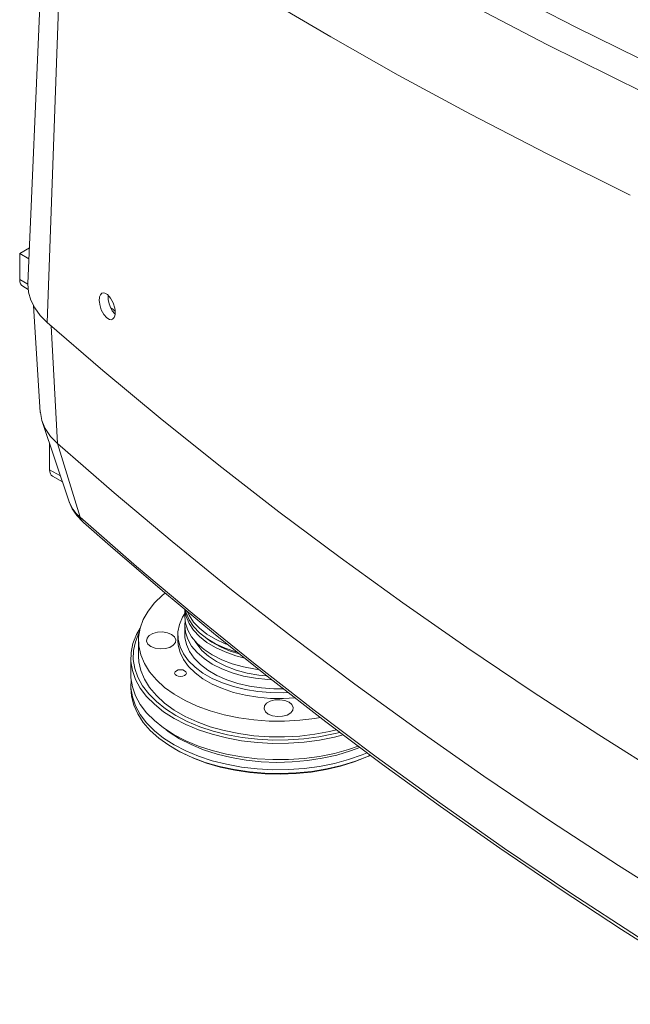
# Model space of a CAD drawing. Extents: x 13 to 426, y 6 to 274.
# Tile 23 of 40: x 67 to 93, y 149 to 191. Entities that reach past the tile are written whole.
import ezdxf

# ---------------------------------------------------------------- set-up
doc = ezdxf.new("R2010")
doc.units = 0
doc.header["$MEASUREMENT"] = 0

msp = doc.modelspace()

# ---------------------------------------------------------------- linework, layer by layer
at = {"color": 7, "linetype": 'Continuous', "lineweight": 15}
for p, q in [((67.707, 199.052), (66.895, 180.066)), ((68.402, 197.802), (67.717, 178.401)), ((66.96, 181.586), (66.545, 181.347)), ((66.94, 181.119), (66.545, 181.347)), ((66.545, 181.347), (66.545, 180.232)), ((66.545, 180.232), (66.894, 180.031)), ((66.677, 179.942), (66.903, 179.811)), ((67.132, 179.11), (67.423, 174.577)), ((70.459, 179.01), (70.61, 178.881)), ((68.157, 173.238), (67.881, 178.257)), ((67.503, 174.175), (68.632, 170.795)), ((67.818, 173.232), (67.818, 172.12)), ((69.122, 170.093), (68.157, 173.238)), ((68.278, 171.855), (67.818, 172.12)), ((67.942, 171.846), (68.362, 171.603)), ((73.578, 166.165), (73.578, 165.855)), ((73.578, 165.465), (73.578, 165.087)), ((73.283, 165.087), (73.283, 164.842)), ((71.607, 164.842), (71.607, 164.17)), ((71.277, 164.087), (71.277, 163.395)), ((71.277, 162.963), (71.277, 162.802)), ((73.121, 160.231), (73.193, 160.189))]:
    msp.add_line(p, q, dxfattribs=at)
at = {"color": 7, "linetype": 'Continuous', "lineweight": 15, "flags": 128}
for points in [[(93.135, 188.208), (88.995, 190.258), (85.432, 192.121), (81.962, 194.03), (78.587, 195.985), (75.308, 197.983), (72.128, 200.026), (69.048, 202.11)], [(92.556, 183.833), (89.038, 185.572), (85.745, 187.279), (82.667, 188.948), (79.797, 190.575), (77.126, 192.153), (74.689, 193.652), (72.427, 195.096), (70.333, 196.48), (68.402, 197.802)], [(80.23, 196.435), (83.488, 194.573), (86.833, 192.754), (90.27, 190.974), (93.792, 189.237)], [(66.677, 179.942), (66.621, 179.988), (66.579, 180.054), (66.554, 180.136), (66.545, 180.232)], [(66.895, 180.066), (66.894, 180.044), (66.92, 179.697), (67.017, 179.355), (67.183, 179.022), (67.418, 178.702), (67.717, 178.401)], [(70.29, 179.588), (70.177, 179.655), (70.112, 179.665), (70.047, 179.645), (69.983, 179.578), (69.951, 179.496), (69.939, 179.425), (69.936, 179.379), (69.936, 179.379), (69.936, 179.379), (69.936, 179.379), (69.936, 179.379), (69.936, 179.379), (69.936, 179.379), (69.936, 179.379), (69.936, 179.378), (69.936, 179.378), (69.936, 179.377), (69.936, 179.376), (69.936, 179.373), (69.935, 179.366), (69.935, 179.354), (69.936, 179.329), (69.939, 179.276), (69.954, 179.167), (70.022, 178.943), (70.128, 178.743), (70.255, 178.595)], [(70.255, 178.595), (70.369, 178.528), (70.434, 178.519), (70.5, 178.538), (70.563, 178.606), (70.595, 178.688), (70.608, 178.759), (70.611, 178.806), (70.611, 178.806), (70.611, 178.806), (70.611, 178.806), (70.611, 178.806), (70.611, 178.806), (70.611, 178.806), (70.611, 178.806), (70.611, 178.806), (70.611, 178.806), (70.611, 178.807), (70.611, 178.809), (70.611, 178.812), (70.611, 178.818), (70.611, 178.83), (70.611, 178.856), (70.608, 178.908), (70.592, 179.017), (70.524, 179.24), (70.418, 179.441), (70.29, 179.588)], [(70.432, 179.007), (70.359, 179.195), (70.319, 179.386), (70.317, 179.559), (70.319, 179.57)], [(70.607, 178.756), (70.598, 178.764), (70.49, 178.901), (70.432, 179.007)], [(67.717, 178.401), (70.092, 176.347), (72.528, 174.317), (75.024, 172.311), (77.579, 170.329), (80.192, 168.374), (82.862, 166.444), (85.59, 164.542), (88.373, 162.666), (91.212, 160.818), (94.105, 158.999), (97.052, 157.208), (100.051, 155.447)], [(67.423, 174.577), (67.424, 174.564), (67.49, 174.214), (67.636, 173.872), (67.86, 173.545), (68.157, 173.238)], [(68.157, 173.238), (70.565, 171.135), (73.037, 169.056), (75.572, 167.003), (78.169, 164.975), (80.826, 162.974), (83.544, 161), (86.322, 159.054), (89.158, 157.137), (92.051, 155.248), (95.002, 153.389), (98.008, 151.56), (101.069, 149.761)], [(67.818, 172.12), (67.826, 172.029), (67.85, 171.951), (67.889, 171.889), (67.942, 171.846), (67.942, 171.846)], [(68.632, 170.795), (68.705, 170.62), (68.814, 170.437), (68.953, 170.261), (69.122, 170.093)], [(68.636, 170.792), (68.647, 170.753), (68.786, 170.451), (68.979, 170.168), (69.228, 169.901), (69.261, 169.872)], [(69.122, 170.093), (71.52, 168), (73.98, 165.93), (76.503, 163.886), (79.088, 161.868), (81.733, 159.877), (84.439, 157.912), (87.203, 155.975), (90.026, 154.066), (92.906, 152.186), (95.843, 150.335), (98.836, 148.515), (101.883, 146.725)], [(69.122, 170.093), (69.166, 169.99), (69.229, 169.903), (69.261, 169.872)], [(69.261, 169.872), (70.407, 168.861), (72.623, 166.957), (74.892, 165.075), (77.212, 163.213), (79.583, 161.374), (82.004, 159.556), (84.475, 157.761), (86.996, 155.99), (89.564, 154.242), (92.181, 152.518), (94.845, 150.819), (97.555, 149.144), (100.311, 147.495), (102.057, 146.477)], [(72.739, 166.861), (72.624, 166.767), (72.288, 166.441), (72.015, 166.095), (71.81, 165.734), (71.675, 165.363), (71.612, 164.985), (71.621, 164.605), (71.702, 164.228), (71.855, 163.859), (72.077, 163.502), (72.366, 163.161), (72.718, 162.84), (73.129, 162.544), (73.594, 162.275), (74.108, 162.038), (74.663, 161.835), (75.254, 161.668), (75.873, 161.54), (76.512, 161.452), (77.165, 161.405), (77.823, 161.4), (78.477, 161.436), (79.121, 161.514), (79.34, 161.551)], [(73.578, 165.989), (73.481, 165.83), (73.35, 165.522), (73.288, 165.206), (73.297, 164.889), (73.376, 164.575), (73.524, 164.269), (73.739, 163.976), (74.016, 163.702), (74.352, 163.451), (74.741, 163.226), (75.177, 163.032), (75.652, 162.872), (76.158, 162.748), (76.688, 162.663), (77.232, 162.617), (77.782, 162.612), (77.958, 162.619)], [(74.749, 164.223), (74.397, 164.455), (74.103, 164.712), (73.87, 164.989), (73.703, 165.282), (73.605, 165.585), (73.578, 165.855)], [(76.078, 164.105), (75.749, 164.192), (75.295, 164.349), (74.881, 164.54), (74.514, 164.761), (74.201, 165.007), (73.947, 165.276), (73.757, 165.561), (73.634, 165.859), (73.583, 166.131)], [(75.755, 164.352), (75.749, 164.353), (75.295, 164.511), (74.881, 164.702), (74.514, 164.922), (74.201, 165.169), (73.947, 165.438), (73.757, 165.723), (73.634, 166.021), (73.609, 166.12)], [(75.392, 164.664), (75.295, 164.702), (74.881, 164.892), (74.514, 165.113), (74.201, 165.36), (73.947, 165.628), (73.757, 165.914), (73.695, 166.043)], [(74.749, 163.833), (74.397, 164.065), (74.103, 164.322), (73.87, 164.599), (73.703, 164.892), (73.605, 165.195), (73.579, 165.503), (73.592, 165.66)], [(73.122, 161.516), (72.674, 161.804), (72.281, 162.118), (71.948, 162.454), (71.679, 162.808), (71.477, 163.177), (71.344, 163.557), (71.282, 163.942), (71.291, 164.329), (71.371, 164.714), (71.521, 165.091), (71.674, 165.359)], [(73.194, 161.641), (72.753, 161.924), (72.366, 162.232), (72.039, 162.563), (71.774, 162.912), (71.576, 163.275), (71.445, 163.648), (71.383, 164.028), (71.392, 164.408), (71.471, 164.786), (71.619, 165.158), (71.639, 165.196)], [(73.018, 165.098), (72.84, 165.169), (72.63, 165.202), (72.414, 165.191), (72.218, 165.138), (72.064, 165.049), (71.972, 164.936), (71.953, 164.811), (72.01, 164.69), (72.134, 164.587), (72.312, 164.515), (72.522, 164.483), (72.738, 164.494), (72.934, 164.547), (73.088, 164.635), (73.18, 164.749), (73.199, 164.874), (73.142, 164.995), (73.018, 165.098)], [(73.578, 165.087), (73.583, 164.971), (73.645, 164.665), (73.778, 164.367), (73.978, 164.081), (74.243, 163.813), (74.566, 163.568), (74.944, 163.35), (75.369, 163.163), (75.833, 163.01), (76.328, 162.895), (76.845, 162.818), (77.376, 162.782), (77.767, 162.782)], [(73.283, 164.842), (73.297, 164.644), (73.376, 164.33), (73.524, 164.024), (73.739, 163.732), (74.016, 163.457), (74.352, 163.206), (74.741, 162.981), (75.177, 162.788), (75.652, 162.627), (76.158, 162.503), (76.688, 162.418), (77.232, 162.372), (77.782, 162.367), (78.264, 162.396)], [(74.932, 163.938), (74.59, 164.166), (74.306, 164.418), (74.085, 164.691), (74.017, 164.803)], [(75.889, 164.264), (75.516, 164.386), (75.1, 164.563), (74.729, 164.772), (74.527, 164.914)], [(71.607, 164.17), (71.621, 163.933), (71.702, 163.556), (71.855, 163.187), (72.077, 162.83), (72.366, 162.489), (72.718, 162.168), (73.129, 161.872), (73.594, 161.603), (74.108, 161.366), (74.663, 161.163), (75.254, 160.996), (75.873, 160.868), (76.512, 160.78), (77.165, 160.733), (77.823, 160.728), (78.477, 160.764), (79.121, 160.842), (79.746, 160.96), (80.037, 161.031)], [(76.695, 163.603), (76.584, 163.619), (76.077, 163.715), (75.596, 163.849), (75.151, 164.02), (74.749, 164.223)], [(77.27, 163.163), (77.109, 163.172), (76.584, 163.229), (76.077, 163.325), (75.596, 163.459), (75.151, 163.63), (74.749, 163.833)], [(77.04, 163.329), (76.735, 163.362), (76.236, 163.45), (75.763, 163.577), (75.326, 163.741), (74.932, 163.938)], [(73.122, 160.823), (72.674, 161.111), (72.281, 161.425), (71.948, 161.761), (71.679, 162.116), (71.477, 162.485), (71.344, 162.864), (71.282, 163.25), (71.277, 163.395)], [(73.219, 163.347), (73.165, 163.394), (73.146, 163.449), (73.165, 163.504), (73.219, 163.551), (73.3, 163.582), (73.395, 163.593), (73.49, 163.582), (73.571, 163.551), (73.625, 163.504), (73.644, 163.449), (73.625, 163.394), (73.571, 163.347), (73.49, 163.316), (73.395, 163.305), (73.3, 163.316), (73.219, 163.347)], [(73.122, 160.392), (72.674, 160.68), (72.281, 160.994), (71.948, 161.33), (71.679, 161.684), (71.477, 162.053), (71.344, 162.433), (71.282, 162.818), (71.288, 163.179)], [(71.277, 162.802), (71.304, 162.463), (71.402, 162.08), (71.57, 161.706), (71.806, 161.343), (72.107, 160.997), (72.47, 160.672), (72.891, 160.371), (73.365, 160.097), (73.887, 159.854), (74.451, 159.644), (75.05, 159.47), (75.677, 159.334), (76.327, 159.237), (76.99, 159.181), (77.66, 159.165), (78.329, 159.191), (78.989, 159.258), (79.634, 159.365), (80.255, 159.51), (80.846, 159.693), (81.4, 159.912), (81.481, 159.948)], [(78.018, 162.211), (77.84, 162.283), (77.63, 162.315), (77.414, 162.304), (77.218, 162.252), (77.064, 162.163), (76.972, 162.049), (76.953, 161.925), (77.01, 161.803), (77.134, 161.701), (77.312, 161.629), (77.522, 161.597), (77.738, 161.607), (77.934, 161.66), (78.088, 161.749), (78.18, 161.863), (78.199, 161.987), (78.142, 162.108), (78.018, 162.211)], [(80.178, 160.923), (79.91, 160.856), (79.286, 160.732), (78.643, 160.646), (77.988, 160.601), (77.329, 160.595), (76.672, 160.631), (76.025, 160.706), (75.396, 160.821), (74.792, 160.974), (74.219, 161.163), (73.684, 161.386), (73.194, 161.641)], [(80.325, 160.815), (79.948, 160.719), (79.314, 160.592), (78.661, 160.505), (77.995, 160.459), (77.324, 160.454), (76.657, 160.49), (76, 160.567), (75.36, 160.683), (74.746, 160.839), (74.164, 161.031), (73.62, 161.257), (73.122, 161.516)], [(73.355, 160.653), (72.917, 160.935), (72.785, 161.034)], [(80.968, 160.331), (80.555, 160.191), (79.948, 160.026), (79.314, 159.899), (78.661, 159.813), (77.995, 159.766), (77.324, 159.761), (76.657, 159.797), (76, 159.874), (75.36, 159.991), (74.746, 160.146), (74.164, 160.338), (73.62, 160.565), (73.122, 160.823)], [(81.346, 160.05), (81.128, 159.96), (80.555, 159.759), (79.948, 159.595), (79.314, 159.468), (78.661, 159.381), (77.995, 159.335), (77.324, 159.33), (76.657, 159.366), (76, 159.443), (75.36, 159.559), (74.746, 159.715), (74.164, 159.907), (73.62, 160.133), (73.122, 160.392)], [(81.036, 160.281), (80.631, 160.129), (80.049, 159.953), (79.436, 159.815), (78.801, 159.717), (78.151, 159.659), (77.494, 159.644), (76.838, 159.67), (76.191, 159.737), (75.56, 159.846), (74.954, 159.993), (74.38, 160.179), (73.845, 160.399), (73.355, 160.653)], [(81.489, 159.944), (81.338, 159.875), (80.793, 159.661), (80.212, 159.481), (79.601, 159.337), (78.967, 159.232), (78.317, 159.166), (77.658, 159.141), (76.999, 159.156), (76.347, 159.212), (75.708, 159.307), (75.09, 159.441), (74.501, 159.612), (73.946, 159.819), (73.433, 160.058), (73.193, 160.189)]]:
    msp.add_lwpolyline(points, dxfattribs=at)

doc.saveas('drawing.dxf')
